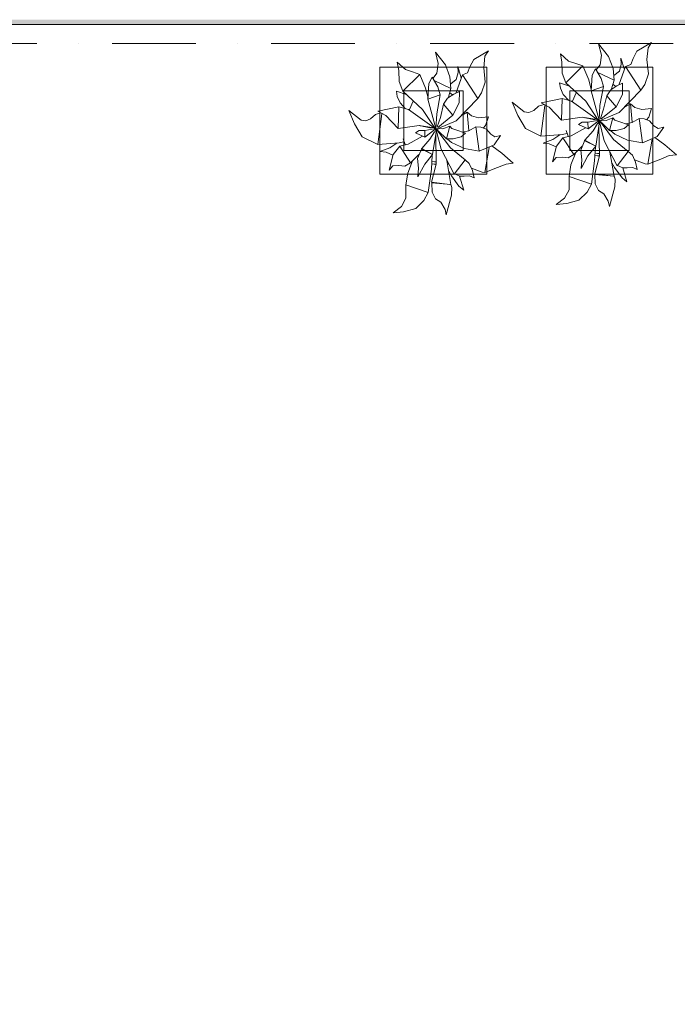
# Model space of a CAD drawing. Header units: millimetres. Extents: x -14761 to 157739, y -22400 to 107990.
# Tile 44 of 256: x 54495 to 57266, y 31954 to 36100. Entities that reach past the tile are written whole.
import ezdxf

# ---------------------------------------------------------------- set-up
doc = ezdxf.new("R2010")
doc.units = ezdxf.units.MM
doc.header["$MEASUREMENT"] = 0
doc.linetypes.add('Штриховая', pattern=[564.444447, 282.222223, -282.222223])
doc.linetypes.add('Штрихпунктирная', pattern=[670.277762, 352.777767, -176.388884, 0, -141.111112])
for name, color, linetype in [('Интерьер - Мебель', 7, 'Continuous'), ('Конструктив - Стены Блок 200 нов', 7, 'Continuous'), ('Элемент Модели - Зона', 7, 'Continuous'), ('Элемент Модели - Оси', 7, 'Continuous')]:
    doc.layers.add(name, color=color, linetype=linetype)

msp = doc.modelspace()

# ---------------------------------------------------------------- hatches: boundary and pattern name
at = {"layer": 'Конструктив - Стены Блок 200 нов', "linetype": 'Continuous', "lineweight": 0, "true_color": 0x000000}
msp.add_hatch(color=18, dxfattribs=at).paths.add_polyline_path([(54300, 36080), (62700, 36080), (62700, 36100), (54300, 36100)])

# ---------------------------------------------------------------- linework, layer by layer
at = {"layer": 'Интерьер - Мебель', "color": 252, "linetype": 'Continuous', "lineweight": 5}
for p, q in [((56934.7, 35997.9), (56946.3, 35950.5)), ((56934.7, 35997.9), (56976.7, 35944.9)), ((56934.7, 35997.9), (56946.3, 35950.5)), ((56934.7, 35997.9), (56976.7, 35944.9)), ((57095.9, 35967.8), (57157.7, 36004.6)), ((57095.9, 35967.8), (57157.7, 36004.6)), ((57143.2, 35981.2), (57157.7, 36004.6)), ((57143.2, 35981.2), (57157.7, 36004.6)), ((56247.1, 35962.7), (56258.7, 35915.3)), ((56247.1, 35962.7), (56289.2, 35909.8)), ((56247.1, 35962.7), (56258.7, 35915.3)), ((56247.1, 35962.7), (56289.2, 35909.8)), ((56408.4, 35932.6), (56470.2, 35969.5)), ((56408.4, 35932.6), (56470.2, 35969.5)), ((56455.7, 35946.1), (56470.2, 35969.5)), ((56455.7, 35946.1), (56470.2, 35969.5)), ((56773.5, 35956.4), (56779.7, 35920.9)), ((56773.5, 35956.4), (56808.1, 35924.9)), ((56773.5, 35956.4), (56779.7, 35920.9)), ((56773.5, 35956.4), (56808.1, 35924.9)), ((56941.1, 35909.6), (56946.3, 35950.5)), ((56941.1, 35909.6), (56946.3, 35950.5)), ((57080.2, 35937.2), (57095.9, 35967.8)), ((57080.2, 35937.2), (57095.9, 35967.8)), ((57138.5, 35932), (57143.2, 35981.2)), ((57138.5, 35932), (57143.2, 35981.2)), ((56085.9, 35921.3), (56092.2, 35885.8)), ((56085.9, 35921.3), (56120.6, 35889.8)), ((56085.9, 35921.3), (56092.2, 35885.8)), ((56085.9, 35921.3), (56120.6, 35889.8)), ((56253.5, 35874.5), (56258.7, 35915.3)), ((56253.5, 35874.5), (56258.7, 35915.3)), ((56289.2, 35909.8), (56308.3, 35859.6)), ((56289.2, 35909.8), (56308.3, 35859.6)), ((56392.6, 35902), (56408.4, 35932.6)), ((56392.6, 35902), (56408.4, 35932.6)), ((56450.9, 35896.8), (56455.7, 35946.1)), ((56450.9, 35896.8), (56455.7, 35946.1)), ((56779.7, 35920.9), (56781.1, 35875.4)), ((56779.7, 35920.9), (56781.1, 35875.4)), ((56808.1, 35924.9), (56838, 35915.8)), ((56808.1, 35924.9), (56838, 35915.8)), ((56838, 35915.8), (56868.2, 35905)), ((56838, 35915.8), (56868.2, 35905)), ((56924.8, 35888.2), (56941.1, 35909.6)), ((56924.8, 35888.2), (56941.1, 35909.6)), ((56976.7, 35944.9), (56995.9, 35894.8)), ((56976.7, 35944.9), (56995.9, 35894.8)), ((57022.1, 35882.8), (57029.7, 35912.5)), ((57022.1, 35882.8), (57029.7, 35912.5)), ((57028.5, 35937.6), (57029.7, 35912.5)), ((57028.5, 35937.6), (57043.5, 35890.4)), ((57028.5, 35937.6), (57029.7, 35912.5)), ((57028.5, 35937.6), (57043.5, 35890.4)), ((57048.5, 35903.1), (57070.3, 35911.8)), ((57048.5, 35903.1), (57070.3, 35911.8)), ((57070.3, 35911.8), (57080.2, 35937.2)), ((57070.3, 35911.8), (57080.2, 35937.2)), ((57138.5, 35932), (57144.3, 35872.5)), ((57138.5, 35932), (57144.3, 35872.5)), ((56092.2, 35885.8), (56093.6, 35840.2)), ((56092.2, 35885.8), (56093.6, 35840.2)), ((56109.3, 35799.3), (56180.6, 35869.8)), ((56109.3, 35799.3), (56180.6, 35869.8)), ((56120.6, 35889.8), (56150.4, 35880.6)), ((56120.6, 35889.8), (56150.4, 35880.6)), ((56150.4, 35880.6), (56180.6, 35869.8)), ((56150.4, 35880.6), (56180.6, 35869.8)), ((56180.6, 35869.8), (56205.7, 35811.4)), ((56180.6, 35869.8), (56205.7, 35811.4)), ((56237.2, 35853.1), (56253.5, 35874.5)), ((56237.2, 35853.1), (56253.5, 35874.5)), ((56334, 35793), (56360.9, 35868)), ((56334, 35793), (56360.9, 35868)), ((56334.6, 35847.6), (56342.2, 35877.3)), ((56334.6, 35847.6), (56342.2, 35877.3)), ((56340.9, 35902.5), (56342.2, 35877.3)), ((56340.9, 35902.5), (56355.9, 35855.3)), ((56340.9, 35902.5), (56342.2, 35877.3)), ((56340.9, 35902.5), (56355.9, 35855.3)), ((56360.9, 35868), (56382.7, 35876.7)), ((56360.9, 35868), (56382.7, 35876.7)), ((56360.9, 35868), (56425.6, 35767.7)), ((56360.9, 35868), (56425.6, 35767.7)), ((56382.7, 35876.7), (56392.6, 35902)), ((56382.7, 35876.7), (56392.6, 35902)), ((56450.9, 35896.8), (56456.7, 35837.3)), ((56450.9, 35896.8), (56456.7, 35837.3)), ((56781.1, 35875.4), (56796.9, 35834.4)), ((56781.1, 35875.4), (56796.9, 35834.4)), ((56796.9, 35834.4), (56868.2, 35905)), ((56796.9, 35834.4), (56868.2, 35905)), ((56868.2, 35905), (56893.3, 35846.6)), ((56868.2, 35905), (56893.3, 35846.6)), ((56903.2, 35800.3), (56907.2, 35866.3)), ((56903.2, 35800.3), (56907.2, 35866.3)), ((56907.2, 35866.3), (56921, 35892.9)), ((56907.2, 35866.3), (56921, 35892.9)), ((56921, 35892.9), (56944.9, 35852.9)), ((56921, 35892.9), (56944.9, 35852.9)), ((56931.7, 35877.2), (56999.6, 35844.9)), ((56931.7, 35877.2), (56999.6, 35844.9)), ((56995.9, 35894.8), (56999.6, 35844.9)), ((56995.9, 35894.8), (56999.6, 35844.9)), ((56999.2, 35865.4), (57022.1, 35882.8)), ((56999.2, 35865.4), (57022.1, 35882.8)), ((57021.6, 35828.1), (57048.5, 35903.1)), ((57021.6, 35828.1), (57048.5, 35903.1)), ((57048.5, 35903.1), (57113.2, 35802.9)), ((57048.5, 35903.1), (57113.2, 35802.9)), ((57129, 35826.7), (57144.3, 35872.5)), ((57129, 35826.7), (57144.3, 35872.5)), ((56093.6, 35840.2), (56109.3, 35799.3)), ((56093.6, 35840.2), (56109.3, 35799.3)), ((56215.6, 35765.2), (56219.6, 35831.2)), ((56215.6, 35765.2), (56219.6, 35831.2)), ((56219.6, 35831.2), (56233.4, 35857.8)), ((56219.6, 35831.2), (56233.4, 35857.8)), ((56233.4, 35857.8), (56257.3, 35817.7)), ((56233.4, 35857.8), (56257.3, 35817.7)), ((56244.2, 35842), (56312, 35809.7)), ((56244.2, 35842), (56312, 35809.7)), ((56308.3, 35859.6), (56312, 35809.7)), ((56308.3, 35859.6), (56312, 35809.7)), ((56311.7, 35830.3), (56334.6, 35847.6)), ((56311.7, 35830.3), (56334.6, 35847.6)), ((56441.4, 35791.6), (56456.7, 35837.3)), ((56441.4, 35791.6), (56456.7, 35837.3)), ((56770.4, 35834.4), (56773.9, 35811.7)), ((56770.4, 35834.4), (56811.4, 35820.7)), ((56770.4, 35834.4), (56773.9, 35811.7)), ((56770.4, 35834.4), (56811.4, 35820.7)), ((56796.9, 35834.4), (56880.4, 35757.2)), ((56796.9, 35834.4), (56880.4, 35757.2)), ((56893.3, 35846.6), (56903.6, 35806.3)), ((56893.3, 35846.6), (56903.6, 35806.3)), ((56944.9, 35852.9), (56955, 35818.6)), ((56944.9, 35852.9), (56955, 35818.6)), ((56989.4, 35808.2), (56999.6, 35844.9)), ((56989.4, 35808.2), (56999.6, 35844.9)), ((56995.6, 35826.5), (57006.7, 35818.8)), ((56995.6, 35826.5), (57006.7, 35818.8)), ((57011.6, 35821.4), (57035.7, 35832.6)), ((57011.6, 35821.4), (57035.7, 35832.6)), ((57034.8, 35784.6), (57035.7, 35832.6)), ((57034.8, 35784.6), (57035.7, 35832.6)), ((57113.2, 35802.9), (57129, 35826.7)), ((57113.2, 35802.9), (57129, 35826.7)), ((56082.8, 35799.3), (56086.3, 35776.5)), ((56082.8, 35799.3), (56123.8, 35785.5)), ((56082.8, 35799.3), (56086.3, 35776.5)), ((56082.8, 35799.3), (56123.8, 35785.5)), ((56109.3, 35799.3), (56192.8, 35722.1)), ((56109.3, 35799.3), (56192.8, 35722.1)), ((56205.7, 35811.4), (56216, 35771.2)), ((56205.7, 35811.4), (56216, 35771.2)), ((56212.4, 35783.8), (56216.8, 35785.2)), ((56212.4, 35783.8), (56216.8, 35785.2)), ((56215.6, 35765.2), (56267.5, 35783.5)), ((56215.6, 35765.2), (56267.5, 35783.5)), ((56252.5, 35703.7), (56267.5, 35783.5)), ((56252.5, 35703.7), (56267.5, 35783.5)), ((56257.3, 35817.7), (56267.5, 35783.5)), ((56257.3, 35817.7), (56267.5, 35783.5)), ((56298.4, 35769.5), (56324, 35786.3)), ((56298.4, 35769.5), (56324, 35786.3)), ((56301.9, 35773.1), (56312, 35809.7)), ((56301.9, 35773.1), (56312, 35809.7)), ((56308, 35791.4), (56319.2, 35783.6)), ((56308, 35791.4), (56319.2, 35783.6)), ((56324, 35786.3), (56348.1, 35797.4)), ((56324, 35786.3), (56348.1, 35797.4)), ((56347.3, 35749.4), (56348.1, 35797.4)), ((56347.3, 35749.4), (56348.1, 35797.4)), ((56425.6, 35767.7), (56441.4, 35791.6)), ((56425.6, 35767.7), (56441.4, 35791.6)), ((56773.9, 35811.7), (56785.3, 35784.7)), ((56773.9, 35811.7), (56785.3, 35784.7)), ((56785.3, 35784.7), (56809.1, 35760.4)), ((56785.3, 35784.7), (56809.1, 35760.4)), ((56824.8, 35756.7), (56840.7, 35791.5)), ((56824.8, 35756.7), (56840.7, 35791.5)), ((56900, 35818.9), (56904.3, 35820.3)), ((56900, 35818.9), (56904.3, 35820.3)), ((56903.2, 35800.3), (56955, 35818.6)), ((56903.2, 35800.3), (56955, 35818.6)), ((56903.2, 35800.3), (56936.8, 35676.5)), ((56903.2, 35800.3), (56936.8, 35676.5)), ((56940.1, 35738.9), (56955, 35818.6)), ((56940.1, 35738.9), (56955, 35818.6)), ((56969.2, 35778.9), (56985.9, 35804.7)), ((56969.2, 35778.9), (56985.9, 35804.7)), ((56985.9, 35804.7), (57011.6, 35821.4)), ((56985.9, 35804.7), (57011.6, 35821.4)), ((57008.2, 35733.4), (57034.8, 35784.6)), ((57008.2, 35733.4), (57034.8, 35784.6)), ((57021.8, 35708.8), (57113.2, 35802.9)), ((57021.8, 35708.8), (57113.2, 35802.9)), ((56086.3, 35776.5), (56097.7, 35749.5)), ((56086.3, 35776.5), (56097.7, 35749.5)), ((56097.7, 35749.5), (56121.5, 35725.3)), ((56097.7, 35749.5), (56121.5, 35725.3)), ((56137.2, 35721.6), (56153.2, 35756.4)), ((56137.2, 35721.6), (56153.2, 35756.4)), ((56215.6, 35765.2), (56249.3, 35641.3)), ((56215.6, 35765.2), (56249.3, 35641.3)), ((56268.4, 35688.4), (56281.6, 35743.7)), ((56268.4, 35688.4), (56281.6, 35743.7)), ((56281.6, 35743.7), (56298.4, 35769.5)), ((56281.6, 35743.7), (56298.4, 35769.5)), ((56281.6, 35743.7), (56320.6, 35698.3)), ((56281.6, 35743.7), (56320.6, 35698.3)), ((56320.6, 35698.3), (56347.3, 35749.4)), ((56320.6, 35698.3), (56347.3, 35749.4)), ((56334.3, 35673.7), (56425.6, 35767.7)), ((56334.3, 35673.7), (56425.6, 35767.7)), ((56570.3, 35753.2), (56593.7, 35696)), ((56570.3, 35753.2), (56621.1, 35711.6)), ((56570.3, 35753.2), (56593.7, 35696)), ((56570.3, 35753.2), (56621.1, 35711.6)), ((56681.4, 35736), (56704.1, 35743.3)), ((56681.4, 35736), (56704.1, 35743.3)), ((56692.4, 35749.8), (56780.5, 35767.8)), ((56692.4, 35749.8), (56780.5, 35767.8)), ((56692.4, 35749.8), (56725.6, 35731.4)), ((56692.4, 35749.8), (56725.6, 35731.4)), ((56777.8, 35676.6), (56780.5, 35767.8)), ((56777.8, 35676.6), (56780.5, 35767.8)), ((56780.5, 35767.8), (56820.5, 35756.8)), ((56780.5, 35767.8), (56820.5, 35756.8)), ((56820.5, 35756.8), (56929.2, 35679.1)), ((56820.5, 35756.8), (56929.2, 35679.1)), ((56880.4, 35757.2), (56933.1, 35677.2)), ((56880.4, 35757.2), (56933.1, 35677.2)), ((56955.9, 35723.5), (56969.2, 35778.9)), ((56955.9, 35723.5), (56969.2, 35778.9)), ((56969.2, 35778.9), (57008.2, 35733.4)), ((56969.2, 35778.9), (57008.2, 35733.4)), ((57046.9, 35733.3), (57068.3, 35745.9)), ((57046.9, 35733.3), (57068.3, 35745.9)), ((57068.3, 35745.9), (57075.5, 35668.7)), ((57068.3, 35745.9), (57087.1, 35729.7)), ((57068.3, 35745.9), (57075.5, 35668.7)), ((57068.3, 35745.9), (57087.1, 35729.7)), ((55882.7, 35718.1), (55906.2, 35660.9)), ((55882.7, 35718.1), (55933.5, 35676.4)), ((55882.7, 35718.1), (55906.2, 35660.9)), ((55882.7, 35718.1), (55933.5, 35676.4)), ((55974, 35682.6), (55993.8, 35700.9)), ((55974, 35682.6), (55993.8, 35700.9)), ((55993.8, 35700.9), (56016.6, 35708.2)), ((55993.8, 35700.9), (56016.6, 35708.2)), ((56004.2, 35574.7), (56020.4, 35703.7)), ((56004.2, 35574.7), (56020.4, 35703.7)), ((56004.8, 35714.6), (56092.9, 35732.7)), ((56004.8, 35714.6), (56092.9, 35732.7)), ((56004.8, 35714.6), (56038, 35696.3)), ((56004.8, 35714.6), (56038, 35696.3)), ((56090.2, 35641.5), (56092.9, 35732.7)), ((56090.2, 35641.5), (56092.9, 35732.7)), ((56092.9, 35732.7), (56133, 35721.6)), ((56092.9, 35732.7), (56133, 35721.6)), ((56133, 35721.6), (56241.6, 35644)), ((56133, 35721.6), (56241.6, 35644)), ((56192.8, 35722.1), (56245.6, 35642)), ((56192.8, 35722.1), (56245.6, 35642)), ((56249.3, 35641.3), (56252.5, 35703.7)), ((56249.3, 35641.3), (56252.5, 35703.7)), ((56359.3, 35698.1), (56380.7, 35710.7)), ((56359.3, 35698.1), (56380.7, 35710.7)), ((56361.1, 35701.7), (56362, 35699)), ((56361.1, 35701.7), (56362, 35699)), ((56380.7, 35710.7), (56388, 35633.5)), ((56380.7, 35710.7), (56399.5, 35694.6)), ((56380.7, 35710.7), (56388, 35633.5)), ((56380.7, 35710.7), (56399.5, 35694.6)), ((56621.1, 35711.6), (56641, 35709.5)), ((56621.1, 35711.6), (56641, 35709.5)), ((56641, 35709.5), (56661.6, 35717.7)), ((56641, 35709.5), (56661.6, 35717.7)), ((56661.6, 35717.7), (56681.4, 35736)), ((56661.6, 35717.7), (56681.4, 35736)), ((56691.7, 35609.8), (56708, 35738.8)), ((56691.7, 35609.8), (56708, 35738.8)), ((56725.6, 35731.4), (56777.8, 35676.6)), ((56725.6, 35731.4), (56777.8, 35676.6)), ((56936.8, 35676.5), (56940.1, 35738.9)), ((56936.8, 35676.5), (56940.1, 35738.9)), ((56941.9, 35684), (56955.9, 35723.5)), ((56941.9, 35684), (56955.9, 35723.5)), ((56944, 35680.7), (57008.2, 35733.4)), ((56944, 35680.7), (57008.2, 35733.4)), ((56948.7, 35678), (57021.8, 35708.8)), ((56948.7, 35678), (57021.8, 35708.8)), ((57048.7, 35736.9), (57049.5, 35734.1)), ((57048.7, 35736.9), (57049.5, 35734.1)), ((57087.1, 35729.7), (57116.6, 35722.2)), ((57087.1, 35729.7), (57116.6, 35722.2)), ((57116.6, 35722.2), (57157.4, 35726.7)), ((57116.6, 35722.2), (57157.4, 35726.7)), ((57146, 35689), (57157.4, 35726.7)), ((57146, 35689), (57157.4, 35726.7)), ((55906.2, 35660.9), (55938.8, 35606.5)), ((55906.2, 35660.9), (55938.8, 35606.5)), ((55933.5, 35676.4), (55953.5, 35674.3)), ((55933.5, 35676.4), (55953.5, 35674.3)), ((55953.5, 35674.3), (55974, 35682.6)), ((55953.5, 35674.3), (55974, 35682.6)), ((56038, 35696.3), (56090.2, 35641.5)), ((56038, 35696.3), (56090.2, 35641.5)), ((56254.3, 35648.8), (56268.4, 35688.4)), ((56254.3, 35648.8), (56268.4, 35688.4)), ((56256.4, 35645.6), (56320.6, 35698.3)), ((56256.4, 35645.6), (56320.6, 35698.3)), ((56261.1, 35642.9), (56334.3, 35673.7)), ((56261.1, 35642.9), (56334.3, 35673.7)), ((56399.5, 35694.6), (56429, 35687)), ((56399.5, 35694.6), (56429, 35687)), ((56429, 35687), (56469.9, 35691.6)), ((56429, 35687), (56469.9, 35691.6)), ((56458.4, 35653.9), (56469.9, 35691.6)), ((56458.4, 35653.9), (56469.9, 35691.6)), ((56593.7, 35696), (56626.3, 35641.7)), ((56593.7, 35696), (56626.3, 35641.7)), ((56777.8, 35676.6), (56865.6, 35689.4)), ((56777.8, 35676.6), (56865.6, 35689.4)), ((56849.9, 35658.8), (56865.8, 35669.1)), ((56849.9, 35658.8), (56865.8, 35669.1)), ((56849.9, 35658.8), (56890, 35641)), ((56849.9, 35658.8), (56890, 35641)), ((56865.6, 35689.4), (56929.2, 35679.1)), ((56865.6, 35689.4), (56929.2, 35679.1)), ((56865.8, 35669.1), (56889.7, 35668.2)), ((56865.8, 35669.1), (56889.7, 35668.2)), ((56866.1, 35689.2), (56867.2, 35688.9)), ((56866.1, 35689.2), (56867.2, 35688.9)), ((56872.8, 35687.7), (56875, 35687.2)), ((56872.8, 35687.7), (56875, 35687.2)), ((56879.5, 35686.2), (56883.9, 35685.3)), ((56879.5, 35686.2), (56883.9, 35685.3)), ((56886.2, 35684.8), (56918.5, 35677.7)), ((56886.2, 35684.8), (56918.5, 35677.7)), ((56889.7, 35668.2), (56936.8, 35676.5)), ((56889.7, 35668.2), (56936.8, 35676.5)), ((56889.7, 35668.2), (56890, 35641)), ((56889.7, 35668.2), (56890, 35641)), ((56890, 35641), (56932.3, 35673)), ((56890, 35641), (56932.3, 35673)), ((56911.3, 35632.5), (56930.5, 35662.9)), ((56911.3, 35632.5), (56930.5, 35662.9)), ((56922.4, 35567.9), (56938.3, 35669.9)), ((56922.4, 35567.9), (56938.3, 35669.9)), ((56932, 35663), (56939.4, 35676.9)), ((56932, 35663), (56939.4, 35676.9)), ((56932.8, 35673.3), (56939.4, 35676.9)), ((56932.8, 35673.3), (56939.4, 35676.9)), ((56933.9, 35676), (56936.2, 35675.4)), ((56933.9, 35676), (56936.2, 35675.4)), ((56935.7, 35675.6), (56936.8, 35676.5)), ((56935.7, 35675.6), (56936.8, 35676.5)), ((56938.2, 35670.9), (56958.2, 35589.6)), ((56938.2, 35670.9), (56958.2, 35589.6)), ((56938.5, 35674.9), (56946.4, 35673)), ((56938.5, 35674.9), (56946.4, 35673)), ((56938.5, 35672.1), (56955.4, 35657.6)), ((56938.5, 35672.1), (56955.4, 35657.6)), ((56942.2, 35676.3), (56966.2, 35675.7)), ((56942.2, 35676.3), (56966.2, 35675.7)), ((56944.9, 35665.7), (56997.4, 35595.3)), ((56944.9, 35665.7), (56997.4, 35595.3)), ((56946.6, 35666.8), (56981, 35632.7)), ((56946.6, 35666.8), (56981, 35632.7)), ((56966.2, 35675.7), (56994.6, 35686.5)), ((56966.2, 35675.7), (56994.6, 35686.5)), ((56981, 35632.7), (56994.6, 35686.5)), ((56981, 35632.7), (56994.6, 35686.5)), ((56994.6, 35686.5), (57003.5, 35677.4)), ((56994.6, 35686.5), (57003.5, 35677.4)), ((57003.5, 35677.4), (57020.2, 35670.8)), ((57003.5, 35677.4), (57020.2, 35670.8)), ((57020.2, 35670.8), (57060.9, 35656.6)), ((57020.2, 35670.8), (57060.9, 35656.6)), ((57048, 35662.1), (57075.5, 35666.4)), ((57048, 35662.1), (57075.5, 35666.4)), ((57075.5, 35666.4), (57105.1, 35684.4)), ((57075.5, 35666.4), (57105.1, 35684.4)), ((57105.1, 35684.4), (57118.9, 35581.5)), ((57105.1, 35684.4), (57126.4, 35682.7)), ((57105.1, 35684.4), (57118.9, 35581.5)), ((57105.1, 35684.4), (57126.4, 35682.7)), ((57126.4, 35682.7), (57149.1, 35674.6)), ((57126.4, 35682.7), (57149.1, 35674.6)), ((57136.1, 35678.8), (57146, 35689)), ((57136.1, 35678.8), (57146, 35689)), ((57149.1, 35674.6), (57167.6, 35653.3)), ((57149.1, 35674.6), (57167.6, 35653.3)), ((56090.2, 35641.5), (56178.1, 35654.3)), ((56090.2, 35641.5), (56178.1, 35654.3)), ((56162.3, 35623.7), (56178.3, 35633.9)), ((56162.3, 35623.7), (56178.3, 35633.9)), ((56162.3, 35623.7), (56202.4, 35605.9)), ((56162.3, 35623.7), (56202.4, 35605.9)), ((56178.1, 35654.3), (56241.6, 35644)), ((56178.1, 35654.3), (56241.6, 35644)), ((56178.3, 35633.9), (56202.2, 35633)), ((56178.3, 35633.9), (56202.2, 35633)), ((56178.5, 35654), (56179.6, 35653.8)), ((56178.5, 35654), (56179.6, 35653.8)), ((56185.2, 35652.6), (56187.5, 35652.1)), ((56185.2, 35652.6), (56187.5, 35652.1)), ((56191.9, 35651.1), (56196.4, 35650.1)), ((56191.9, 35651.1), (56196.4, 35650.1)), ((56198.6, 35649.6), (56230.9, 35642.6)), ((56198.6, 35649.6), (56230.9, 35642.6)), ((56202.2, 35633), (56249.3, 35641.3)), ((56202.2, 35633), (56249.3, 35641.3)), ((56202.2, 35633), (56202.4, 35605.9)), ((56202.2, 35633), (56202.4, 35605.9)), ((56202.4, 35605.9), (56244.7, 35637.9)), ((56202.4, 35605.9), (56244.7, 35637.9)), ((56223.8, 35597.4), (56243, 35627.7)), ((56223.8, 35597.4), (56243, 35627.7)), ((56234.8, 35532.8), (56250.8, 35634.8)), ((56234.8, 35532.8), (56250.8, 35634.8)), ((56244.4, 35627.9), (56251.8, 35641.8)), ((56244.4, 35627.9), (56251.8, 35641.8)), ((56245.2, 35638.2), (56251.8, 35641.8)), ((56245.2, 35638.2), (56251.8, 35641.8)), ((56246.4, 35640.8), (56248.7, 35640.3)), ((56246.4, 35640.8), (56248.7, 35640.3)), ((56248.1, 35640.5), (56249.3, 35641.3)), ((56248.1, 35640.5), (56249.3, 35641.3)), ((56248.5, 35616.9), (56250.6, 35492)), ((56248.5, 35616.9), (56250.6, 35492)), ((56250.6, 35635.7), (56270.6, 35554.4)), ((56250.6, 35635.7), (56270.6, 35554.4)), ((56250.9, 35639.7), (56258.8, 35637.8)), ((56250.9, 35639.7), (56258.8, 35637.8)), ((56250.9, 35637), (56267.8, 35622.5)), ((56250.9, 35637), (56267.8, 35622.5)), ((56254.7, 35641.2), (56278.6, 35640.5)), ((56254.7, 35641.2), (56278.6, 35640.5)), ((56257.3, 35630.5), (56309.8, 35560.2)), ((56257.3, 35630.5), (56309.8, 35560.2)), ((56259, 35631.7), (56293.4, 35597.6)), ((56259, 35631.7), (56293.4, 35597.6)), ((56278.6, 35640.5), (56307, 35651.3)), ((56278.6, 35640.5), (56307, 35651.3)), ((56293.4, 35597.6), (56307, 35651.3)), ((56293.4, 35597.6), (56307, 35651.3)), ((56307, 35651.3), (56315.9, 35642.2)), ((56307, 35651.3), (56315.9, 35642.2)), ((56315.9, 35642.2), (56332.7, 35635.7)), ((56315.9, 35642.2), (56332.7, 35635.7)), ((56332.7, 35635.7), (56373.4, 35621.5)), ((56332.7, 35635.7), (56373.4, 35621.5)), ((56354.7, 35606.6), (56373.4, 35621.5)), ((56354.7, 35606.6), (56373.4, 35621.5)), ((56360.5, 35627), (56388, 35631.3)), ((56360.5, 35627), (56388, 35631.3)), ((56388, 35631.3), (56417.6, 35649.3)), ((56388, 35631.3), (56417.6, 35649.3)), ((56417.6, 35649.3), (56431.3, 35546.3)), ((56417.6, 35649.3), (56438.9, 35647.6)), ((56417.6, 35649.3), (56431.3, 35546.3)), ((56417.6, 35649.3), (56438.9, 35647.6)), ((56438.9, 35647.6), (56461.5, 35639.5)), ((56438.9, 35647.6), (56461.5, 35639.5)), ((56448.5, 35643.6), (56458.4, 35653.9)), ((56448.5, 35643.6), (56458.4, 35653.9)), ((56461.5, 35639.5), (56480, 35618.2)), ((56461.5, 35639.5), (56480, 35618.2)), ((56480, 35618.2), (56497.8, 35606.8)), ((56480, 35618.2), (56497.8, 35606.8)), ((56626.3, 35641.7), (56691.7, 35609.8)), ((56626.3, 35641.7), (56691.7, 35609.8)), ((56691.7, 35609.8), (56782.3, 35616.7)), ((56691.7, 35609.8), (56782.3, 35616.7)), ((56782.3, 35616.7), (56801.3, 35620.6)), ((56782.3, 35616.7), (56801.3, 35620.6)), ((56798, 35632.8), (56806.2, 35609)), ((56798, 35632.8), (56806.2, 35609)), ((56819.6, 35611.6), (56879.5, 35644.3)), ((56819.6, 35611.6), (56879.5, 35644.3)), ((56876.7, 35592.4), (56911.3, 35632.5)), ((56876.7, 35592.4), (56911.3, 35632.5)), ((56936, 35652.1), (56938.2, 35527.2)), ((56936, 35652.1), (56938.2, 35527.2)), ((56981, 35632.7), (57008.8, 35633.1)), ((56981, 35632.7), (57008.8, 35633.1)), ((56985.5, 35631.9), (57002.4, 35617.4)), ((56985.5, 35631.9), (57002.4, 35617.4)), ((57002.4, 35617.4), (57056.6, 35592.2)), ((57002.4, 35617.4), (57056.6, 35592.2)), ((57008.8, 35633.1), (57042.3, 35641.8)), ((57008.8, 35633.1), (57042.3, 35641.8)), ((57042.3, 35641.8), (57060.9, 35656.6)), ((57042.3, 35641.8), (57060.9, 35656.6)), ((57167.6, 35653.3), (57185.4, 35642)), ((57167.6, 35653.3), (57185.4, 35642)), ((57181.4, 35608.3), (57209.2, 35647.9)), ((57181.4, 35608.3), (57209.2, 35647.9)), ((57185.4, 35642), (57209.2, 35647.9)), ((57185.4, 35642), (57209.2, 35647.9)), ((55938.8, 35606.5), (56004.2, 35574.7)), ((55938.8, 35606.5), (56004.2, 35574.7)), ((56004.2, 35574.7), (56094.7, 35581.6)), ((56004.2, 35574.7), (56094.7, 35581.6)), ((56054.7, 35560.2), (56084.1, 35580.1)), ((56054.7, 35560.2), (56084.1, 35580.1)), ((56094.7, 35581.6), (56113.7, 35585.5)), ((56094.7, 35581.6), (56113.7, 35585.5)), ((56096.5, 35566.8), (56132, 35576.5)), ((56096.5, 35566.8), (56132, 35576.5)), ((56110.5, 35597.7), (56118.7, 35573.9)), ((56110.5, 35597.7), (56118.7, 35573.9)), ((56132, 35576.5), (56191.9, 35609.1)), ((56132, 35576.5), (56191.9, 35609.1)), ((56189.1, 35557.3), (56223.8, 35597.4)), ((56189.1, 35557.3), (56223.8, 35597.4)), ((56293.4, 35597.6), (56321.2, 35597.9)), ((56293.4, 35597.6), (56321.2, 35597.9)), ((56298, 35596.7), (56314.8, 35582.3)), ((56298, 35596.7), (56314.8, 35582.3)), ((56314.8, 35582.3), (56369.1, 35557)), ((56314.8, 35582.3), (56369.1, 35557)), ((56321.2, 35597.9), (56354.7, 35606.6)), ((56321.2, 35597.9), (56354.7, 35606.6)), ((56493.9, 35573.2), (56521.6, 35612.8)), ((56493.9, 35573.2), (56521.6, 35612.8)), ((56497.8, 35606.8), (56521.6, 35612.8)), ((56497.8, 35606.8), (56521.6, 35612.8)), ((56700.8, 35580.4), (56742.2, 35595.3)), ((56700.8, 35580.4), (56742.2, 35595.3)), ((56700.8, 35580.4), (56726.7, 35576.7)), ((56700.8, 35580.4), (56726.7, 35576.7)), ((56726.7, 35576.7), (56755.3, 35565.1)), ((56726.7, 35576.7), (56755.3, 35565.1)), ((56742.2, 35595.3), (56771.6, 35615.2)), ((56742.2, 35595.3), (56771.6, 35615.2)), ((56756.6, 35567.6), (56784, 35601.9)), ((56756.6, 35567.6), (56784, 35601.9)), ((56784, 35601.9), (56819.6, 35611.6)), ((56784, 35601.9), (56819.6, 35611.6)), ((56784, 35601.9), (56829.5, 35533)), ((56784, 35601.9), (56829.5, 35533)), ((56859.1, 35551), (56876.7, 35592.4)), ((56859.1, 35551), (56876.7, 35592.4)), ((56874.1, 35591.6), (56876.7, 35592.4)), ((56874.1, 35591.6), (56876.7, 35592.4)), ((56874.1, 35591.6), (56922.4, 35567.9)), ((56874.1, 35591.6), (56922.4, 35567.9)), ((56876.7, 35592.4), (56922.4, 35567.9)), ((56876.7, 35592.4), (56922.4, 35567.9)), ((56958.2, 35589.6), (57012.8, 35484.4)), ((56958.2, 35589.6), (57012.8, 35484.4)), ((56997.4, 35595.3), (57059.7, 35545.4)), ((56997.4, 35595.3), (57059.7, 35545.4)), ((57056.6, 35592.2), (57118.9, 35581.5)), ((57056.6, 35592.2), (57118.9, 35581.5)), ((57118.9, 35581.5), (57181.4, 35608.3)), ((57118.9, 35581.5), (57181.4, 35608.3)), ((57142.3, 35491.8), (57160.4, 35597.2)), ((57142.3, 35491.8), (57160.4, 35597.2)), ((57171.8, 35604.2), (57214.2, 35572.8)), ((57171.8, 35604.2), (57214.2, 35572.8)), ((56013.3, 35545.2), (56054.7, 35560.2)), ((56013.3, 35545.2), (56054.7, 35560.2)), ((56013.3, 35545.2), (56039.1, 35541.6)), ((56013.3, 35545.2), (56039.1, 35541.6)), ((56039.1, 35541.6), (56067.7, 35529.9)), ((56039.1, 35541.6), (56067.7, 35529.9)), ((56069, 35532.4), (56096.5, 35566.8)), ((56069, 35532.4), (56096.5, 35566.8)), ((56096.5, 35566.8), (56141.9, 35497.9)), ((56096.5, 35566.8), (56141.9, 35497.9)), ((56171.5, 35515.9), (56189.1, 35557.3)), ((56171.5, 35515.9), (56189.1, 35557.3)), ((56186.5, 35556.5), (56189.1, 35557.3)), ((56186.5, 35556.5), (56189.1, 35557.3)), ((56186.5, 35556.5), (56234.8, 35532.8)), ((56186.5, 35556.5), (56234.8, 35532.8)), ((56189.1, 35557.3), (56234.8, 35532.8)), ((56189.1, 35557.3), (56234.8, 35532.8)), ((56270.6, 35554.4), (56325.3, 35449.3)), ((56270.6, 35554.4), (56325.3, 35449.3)), ((56309.8, 35560.2), (56372.1, 35510.3)), ((56309.8, 35560.2), (56372.1, 35510.3)), ((56369.1, 35557), (56431.3, 35546.3)), ((56369.1, 35557), (56431.3, 35546.3)), ((56431.3, 35546.3), (56493.9, 35573.2)), ((56431.3, 35546.3), (56493.9, 35573.2)), ((56454.7, 35456.7), (56472.8, 35562)), ((56454.7, 35456.7), (56472.8, 35562)), ((56484.2, 35569.1), (56526.6, 35537.7)), ((56484.2, 35569.1), (56526.6, 35537.7)), ((56526.6, 35537.7), (56574.8, 35495.2)), ((56526.6, 35537.7), (56574.8, 35495.2)), ((56740.2, 35501), (56756.6, 35567.6)), ((56740.2, 35501), (56756.6, 35567.6)), ((56818.1, 35488.5), (56838.4, 35541)), ((56818.1, 35488.5), (56838.4, 35541)), ((56829.5, 35533), (56865, 35566.9)), ((56829.5, 35533), (56865, 35566.9)), ((56859.1, 35551), (56863.7, 35509.9)), ((56859.1, 35551), (56863.7, 35509.9)), ((56889.4, 35526.6), (56922.4, 35567.9)), ((56889.4, 35526.6), (56922.4, 35567.9)), ((56917.8, 35505.1), (56921, 35565.1)), ((56917.8, 35505.1), (56921, 35565.1)), ((56920.9, 35538.6), (56930.2, 35536.7)), ((56920.9, 35538.6), (56930.2, 35536.7)), ((56930.2, 35536.7), (56936.7, 35537.1)), ((56930.2, 35536.7), (56936.7, 35537.1)), ((56982.3, 35541.6), (56999.8, 35441)), ((56982.3, 35541.6), (56999.8, 35441)), ((57012.8, 35484.4), (57059.7, 35545.4)), ((57012.8, 35484.4), (57059.7, 35545.4)), ((57059.7, 35545.4), (57077.2, 35528.9)), ((57059.7, 35545.4), (57077.2, 35528.9)), ((57214.2, 35572.8), (57262.3, 35530.3)), ((57214.2, 35572.8), (57262.3, 35530.3)), ((56052.6, 35465.8), (56069, 35532.4)), ((56052.6, 35465.8), (56069, 35532.4)), ((56118.5, 35483.5), (56141.9, 35497.9)), ((56118.5, 35483.5), (56141.9, 35497.9)), ((56130.6, 35453.3), (56150.9, 35505.9)), ((56130.6, 35453.3), (56150.9, 35505.9)), ((56141.9, 35497.9), (56177.4, 35531.7)), ((56141.9, 35497.9), (56177.4, 35531.7)), ((56171.5, 35515.9), (56176.2, 35474.7)), ((56171.5, 35515.9), (56176.2, 35474.7)), ((56201.9, 35491.5), (56234.8, 35532.8)), ((56201.9, 35491.5), (56234.8, 35532.8)), ((56230.2, 35469.9), (56233.4, 35529.9)), ((56230.2, 35469.9), (56233.4, 35529.9)), ((56232.1, 35493.5), (56242.2, 35491.5)), ((56232.1, 35493.5), (56242.2, 35491.5)), ((56233.4, 35503.4), (56242.7, 35501.6)), ((56233.4, 35503.4), (56242.7, 35501.6)), ((56242.7, 35501.6), (56249.2, 35501.9)), ((56242.7, 35501.6), (56249.2, 35501.9)), ((56294.8, 35506.5), (56312.3, 35405.9)), ((56294.8, 35506.5), (56312.3, 35405.9)), ((56299.1, 35491.8), (56301.3, 35493.3)), ((56299.1, 35491.8), (56301.3, 35493.3)), ((56325.3, 35449.3), (56372.1, 35510.3)), ((56325.3, 35449.3), (56372.1, 35510.3)), ((56372.1, 35510.3), (56389.6, 35493.8)), ((56372.1, 35510.3), (56389.6, 35493.8)), ((56389.6, 35493.8), (56402.6, 35465.5)), ((56389.6, 35493.8), (56402.6, 35465.5)), ((56508.8, 35477.4), (56544.7, 35492.3)), ((56508.8, 35477.4), (56544.7, 35492.3)), ((56544.7, 35492.3), (56574.8, 35495.2)), ((56544.7, 35492.3), (56574.8, 35495.2)), ((56740.2, 35501), (56755.7, 35519.6)), ((56740.2, 35501), (56755.7, 35519.6)), ((56755.7, 35519.6), (56780.5, 35520.7)), ((56755.7, 35519.6), (56780.5, 35520.7)), ((56780.5, 35520.7), (56806.1, 35518.7)), ((56780.5, 35520.7), (56806.1, 35518.7)), ((56806.1, 35518.7), (56829.5, 35533)), ((56806.1, 35518.7), (56829.5, 35533)), ((56860.5, 35473.1), (56889.4, 35526.6)), ((56860.5, 35473.1), (56889.4, 35526.6)), ((56860.5, 35473.1), (56863.7, 35509.9)), ((56860.5, 35473.1), (56863.7, 35509.9)), ((56904, 35406.9), (56917.8, 35505.1)), ((56904, 35406.9), (56917.8, 35505.1)), ((56918.3, 35450.7), (56938.2, 35527.2)), ((56918.3, 35450.7), (56938.2, 35527.2)), ((56919.7, 35528.7), (56929.7, 35526.7)), ((56919.7, 35528.7), (56929.7, 35526.7)), ((56929.7, 35526.7), (56937.5, 35527.1)), ((56929.7, 35526.7), (56937.5, 35527.1)), ((56986.6, 35526.9), (56988.9, 35528.4)), ((56986.6, 35526.9), (56988.9, 35528.4)), ((56990.4, 35497.4), (57001.8, 35477.5)), ((56990.4, 35497.4), (57001.8, 35477.5)), ((57077.2, 35528.9), (57090.2, 35500.7)), ((57077.2, 35528.9), (57090.2, 35500.7)), ((57085.9, 35510.2), (57130.8, 35493.3)), ((57085.9, 35510.2), (57130.8, 35493.3)), ((57090.2, 35500.7), (57097, 35468.8)), ((57090.2, 35500.7), (57097, 35468.8)), ((57130.8, 35493.3), (57142.3, 35491.8)), ((57130.8, 35493.3), (57142.3, 35491.8)), ((57142.3, 35491.8), (57196.4, 35512.6)), ((57142.3, 35491.8), (57196.4, 35512.6)), ((57196.4, 35512.6), (57232.2, 35527.5)), ((57196.4, 35512.6), (57232.2, 35527.5)), ((57232.2, 35527.5), (57262.3, 35530.3)), ((57232.2, 35527.5), (57262.3, 35530.3)), ((56052.6, 35465.8), (56068.1, 35484.4)), ((56052.6, 35465.8), (56068.1, 35484.4)), ((56068.1, 35484.4), (56093, 35485.6)), ((56068.1, 35484.4), (56093, 35485.6)), ((56093, 35485.6), (56118.5, 35483.5)), ((56093, 35485.6), (56118.5, 35483.5)), ((56122.9, 35404.8), (56130.6, 35453.3)), ((56122.9, 35404.8), (56130.6, 35453.3)), ((56172.9, 35437.9), (56201.9, 35491.5)), ((56172.9, 35437.9), (56201.9, 35491.5)), ((56172.9, 35437.9), (56176.2, 35474.7)), ((56172.9, 35437.9), (56176.2, 35474.7)), ((56216.4, 35371.8), (56230.2, 35469.9)), ((56216.4, 35371.8), (56230.2, 35469.9)), ((56230.7, 35415.5), (56250.6, 35492)), ((56230.7, 35415.5), (56250.6, 35492)), ((56242.2, 35491.5), (56250, 35492)), ((56242.2, 35491.5), (56250, 35492)), ((56302.8, 35462.3), (56314.2, 35442.3)), ((56302.8, 35462.3), (56314.2, 35442.3)), ((56326.8, 35451.3), (56349.2, 35441.6)), ((56326.8, 35451.3), (56349.2, 35441.6)), ((56398.4, 35475.1), (56443.3, 35458.1)), ((56398.4, 35475.1), (56443.3, 35458.1)), ((56402.6, 35465.5), (56409.5, 35433.7)), ((56402.6, 35465.5), (56409.5, 35433.7)), ((56443.3, 35458.1), (56454.7, 35456.7)), ((56443.3, 35458.1), (56454.7, 35456.7)), ((56454.7, 35456.7), (56508.8, 35477.4)), ((56454.7, 35456.7), (56508.8, 35477.4)), ((56810.4, 35440), (56818.1, 35488.5)), ((56810.4, 35440), (56818.1, 35488.5)), ((56918.3, 35450.7), (56995.4, 35441.6)), ((56918.3, 35450.7), (56995.4, 35441.6)), ((57001.8, 35477.5), (57033.2, 35434.7)), ((57001.8, 35477.5), (57033.2, 35434.7)), ((57014.4, 35486.4), (57036.8, 35476.8)), ((57014.4, 35486.4), (57036.8, 35476.8)), ((57036.1, 35476.1), (57053.7, 35417.4)), ((57036.1, 35476.1), (57053.7, 35417.4)), ((57036.8, 35476.8), (57055.1, 35475.8)), ((57036.8, 35476.8), (57055.1, 35475.8)), ((57055.1, 35475.8), (57078.3, 35478.1)), ((57055.1, 35475.8), (57078.3, 35478.1)), ((57078.3, 35478.1), (57097, 35468.8)), ((57078.3, 35478.1), (57097, 35468.8)), ((56230.7, 35415.5), (56307.9, 35406.4)), ((56230.7, 35415.5), (56307.9, 35406.4)), ((56231.4, 35412.4), (56232.7, 35373.6)), ((56231.4, 35412.4), (56312.3, 35405.9)), ((56231.4, 35412.4), (56232.7, 35373.6)), ((56231.4, 35412.4), (56312.3, 35405.9)), ((56314.2, 35442.3), (56345.7, 35399.6)), ((56314.2, 35442.3), (56345.7, 35399.6)), ((56348.6, 35440.9), (56366.1, 35382.3)), ((56348.6, 35440.9), (56366.1, 35382.3)), ((56349.2, 35441.6), (56367.5, 35440.7)), ((56349.2, 35441.6), (56367.5, 35440.7)), ((56367.5, 35440.7), (56390.8, 35443)), ((56367.5, 35440.7), (56390.8, 35443)), ((56390.8, 35443), (56409.5, 35433.7)), ((56390.8, 35443), (56409.5, 35433.7)), ((56810, 35383.6), (56810.4, 35440)), ((56810, 35383.6), (56810.4, 35440)), ((56810.4, 35440), (56904, 35406.9)), ((56810.4, 35440), (56904, 35406.9)), ((56919, 35447.5), (56920.3, 35408.7)), ((56919, 35447.5), (56999.8, 35441)), ((56919, 35447.5), (56920.3, 35408.7)), ((56919, 35447.5), (56999.8, 35441)), ((56999.8, 35441), (57003.9, 35428.7)), ((56999.8, 35441), (57003.9, 35428.7)), ((57002.5, 35395.9), (57003.9, 35428.7)), ((57002.5, 35395.9), (57003.9, 35428.7)), ((57033.2, 35434.7), (57053.7, 35417.4)), ((57033.2, 35434.7), (57053.7, 35417.4)), ((56122.4, 35348.4), (56122.9, 35404.8)), ((56122.4, 35348.4), (56122.9, 35404.8)), ((56122.9, 35404.8), (56216.4, 35371.8)), ((56122.9, 35404.8), (56216.4, 35371.8)), ((56198.4, 35338.7), (56216.4, 35371.8)), ((56198.4, 35338.7), (56216.4, 35371.8)), ((56232.7, 35373.6), (56247.1, 35345.8)), ((56232.7, 35373.6), (56247.1, 35345.8)), ((56312.3, 35405.9), (56316.3, 35393.6)), ((56312.3, 35405.9), (56316.3, 35393.6)), ((56315, 35360.8), (56316.3, 35393.6)), ((56315, 35360.8), (56316.3, 35393.6)), ((56345.7, 35399.6), (56366.1, 35382.3)), ((56345.7, 35399.6), (56366.1, 35382.3)), ((56791, 35348.5), (56810, 35383.6)), ((56791, 35348.5), (56810, 35383.6)), ((56851.3, 35340.6), (56886, 35373.9)), ((56851.3, 35340.6), (56886, 35373.9)), ((56886, 35373.9), (56904, 35406.9)), ((56886, 35373.9), (56904, 35406.9)), ((56920.3, 35408.7), (56934.6, 35381)), ((56920.3, 35408.7), (56934.6, 35381)), ((56934.6, 35381), (56957.3, 35366.1)), ((56934.6, 35381), (56957.3, 35366.1)), ((56979.8, 35313.6), (57002.5, 35395.9)), ((56979.8, 35313.6), (57002.5, 35395.9)), ((56103.4, 35313.4), (56122.4, 35348.4)), ((56103.4, 35313.4), (56122.4, 35348.4)), ((56163.7, 35305.4), (56198.4, 35338.7)), ((56163.7, 35305.4), (56198.4, 35338.7)), ((56247.1, 35345.8), (56269.8, 35330.9)), ((56247.1, 35345.8), (56269.8, 35330.9)), ((56269.8, 35330.9), (56287.4, 35300.8)), ((56269.8, 35330.9), (56287.4, 35300.8)), ((56292.2, 35278.5), (56315, 35360.8)), ((56292.2, 35278.5), (56315, 35360.8)), ((56756.3, 35322.1), (56791, 35348.5)), ((56756.3, 35322.1), (56791, 35348.5)), ((56800.1, 35325.9), (56851.3, 35340.6)), ((56800.1, 35325.9), (56851.3, 35340.6)), ((56957.3, 35366.1), (56975, 35335.9)), ((56957.3, 35366.1), (56975, 35335.9)), ((56975, 35335.9), (56979.8, 35313.6)), ((56975, 35335.9), (56979.8, 35313.6)), ((56068.7, 35286.9), (56103.4, 35313.4)), ((56068.7, 35286.9), (56103.4, 35313.4)), ((56068.7, 35286.9), (56112.5, 35290.7)), ((56068.7, 35286.9), (56112.5, 35290.7)), ((56112.5, 35290.7), (56163.7, 35305.4)), ((56112.5, 35290.7), (56163.7, 35305.4)), ((56287.4, 35300.8), (56292.2, 35278.5)), ((56287.4, 35300.8), (56292.2, 35278.5)), ((56756.3, 35322.1), (56800.1, 35325.9)), ((56756.3, 35322.1), (56800.1, 35325.9))]:
    msp.add_line(p, q, dxfattribs=at)
at = {"layer": 'Интерьер - Мебель', "color": 7, "linetype": 'Continuous', "lineweight": 15}
for p, q in [((56013.3, 35899.8), (56013.3, 35449.8)), ((56463.3, 35899.8), (56013.3, 35899.8)), ((56463.3, 35449.8), (56463.3, 35899.8)), ((56713.3, 35899.8), (56713.3, 35449.8)), ((57163.3, 35899.8), (56713.3, 35899.8)), ((57163.3, 35449.8), (57163.3, 35899.8)), ((56113.3, 35799.8), (56113.3, 35549.8)), ((56363.3, 35799.8), (56113.3, 35799.8)), ((56363.3, 35549.8), (56363.3, 35799.8)), ((56813.3, 35799.8), (56813.3, 35549.8)), ((57063.3, 35799.8), (56813.3, 35799.8)), ((57063.3, 35549.8), (57063.3, 35799.8)), ((56113.3, 35549.8), (56363.3, 35549.8)), ((56813.3, 35549.8), (57063.3, 35549.8)), ((56013.3, 35449.8), (56463.3, 35449.8)), ((56713.3, 35449.8), (57163.3, 35449.8))]:
    msp.add_line(p, q, dxfattribs=at)
at = {"layer": 'Конструктив - Стены Блок 200 нов', "color": 251, "linetype": 'Continuous', "lineweight": 20, "true_color": 0x575757, "flags": 128}
msp.add_lwpolyline([(54300, 36080), (62700, 36080)], dxfattribs=at)
at = {"layer": 'Элемент Модели - Зона', "color": 7, "linetype": 'Штриховая', "lineweight": 15, "flags": 128}
msp.add_lwpolyline([(36150, 27537.5), (36110, 27537.5), (36110, 18300), (45300, 18300), (67804.7, 18300), (67804.7, 23083), (71685.9, 26964.1), (71700.1, 26950), (71720, 26950), (71720, 26970), (71680.1, 26970), (71680.1, 27033.7), (67804.7, 30909), (67804.7, 33689.5), (65654.7, 33689.5), (65654.7, 36080), (63300, 36080), (63300, 35700), (62700, 35700), (62700, 36080), (54300, 36080), (54300, 35700), (54244.8, 35700), (54244.8, 34598), (50682, 31035.3), (45300, 31035.3), (45300, 27650), (45300, 27537.5), (45300, 27050), (44700, 27050), (44700, 27537.5), (36750, 27537.5), (36750, 27050), (36150, 27050)], close=True, dxfattribs=at)
at = {"layer": 'Элемент Модели - Оси', "color": 7, "linetype": 'Штрихпунктирная', "lineweight": 15}
msp.add_line((-12153.2, 36000), (155042.6, 36000), dxfattribs=at)

doc.saveas('drawing.dxf')
